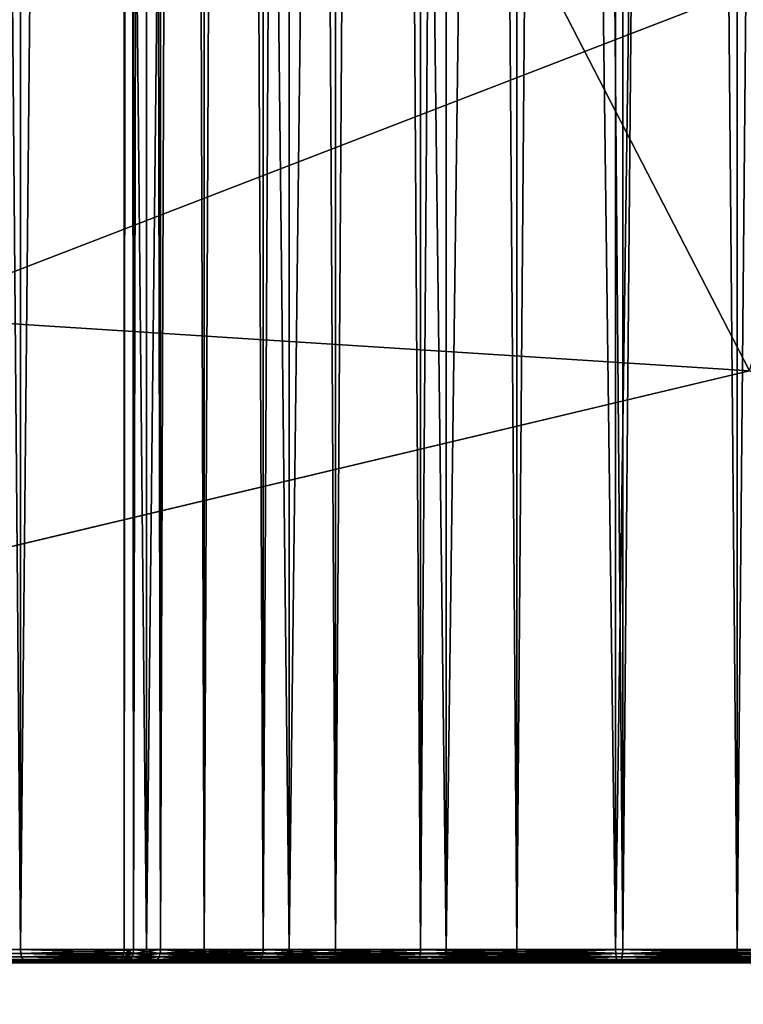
# Model space of a CAD drawing. Header units: millimetres. Extents: x 2387 to 13955, y -4964 to 364.
# Tile 86 of 256: x 4366 to 4394, y -3629 to -3591. Entities that reach past the tile are written whole.
import ezdxf

# ---------------------------------------------------------------- set-up
doc = ezdxf.new("R2010")
doc.units = ezdxf.units.MM
doc.header["$MEASUREMENT"] = 0
doc.layers.add('Predefinito', color=7, linetype='Continuous', true_color=0x000000)

# ---------------------------------------------------------------- blocks, each defined once
blk = doc.blocks.new('Blocco 02')
at = {"layer": 'Predefinito'}
for points in [[(-268.9, -240.183, 286.47), (-264.773, -240.183, 291.937), (-264.773, 258.817, 291.937)], [(-264.773, 258.817, 291.937), (-268.9, 258.817, 286.47), (-268.9, -240.183, 286.47)], [(-264.773, -240.183, 17.662), (-268.9, -240.183, 23.13), (-268.9, 258.817, 23.13)], [(-268.9, 258.817, 23.13), (-264.773, 258.817, 17.662), (-264.773, -240.183, 17.662)], [(-264.773, -240.183, 291.937), (-259.938, -240.183, 296.773), (-259.938, 258.817, 296.773)], [(-259.938, 258.817, 296.773), (-264.773, 258.817, 291.937), (-264.773, -240.183, 291.937)], [(-259.938, -240.183, 12.827), (-264.773, -240.183, 17.662), (-264.773, 258.817, 17.662)], [(-264.773, 258.817, 17.662), (-259.938, 258.817, 12.827), (-259.938, -240.183, 12.827)], [(-260.8, -240.183, 49.864), (-260.441, -240.183, 44.98), (-260.441, 258.817, 44.98)], [(-260.441, 258.817, 44.98), (-260.8, 258.817, 49.864), (-260.8, -240.183, 49.864)], [(-260.8, -240.183, 259.735), (-260.8, -240.183, 49.864), (-260.8, 258.817, 49.864)], [(-260.8, 258.817, 49.864), (-260.8, 258.817, 259.735), (-260.8, -240.183, 259.735)], [(-260.441, -240.183, 264.619), (-260.8, -240.183, 259.735), (-260.8, 258.817, 259.735)], [(-260.8, 258.817, 259.735), (-260.441, 258.817, 264.619), (-260.441, -240.183, 264.619)], [(-260.441, -240.183, 44.98), (-259.399, -240.183, 40.318), (-259.399, 258.817, 40.318)], [(-259.399, 258.817, 40.318), (-260.441, 258.817, 44.98), (-260.441, -240.183, 44.98)], [(-259.399, -240.183, 269.281), (-260.441, -240.183, 264.619), (-260.441, 258.817, 264.619)], [(-260.441, 258.817, 264.619), (-259.399, 258.817, 269.281), (-259.399, -240.183, 269.281)], [(-259.938, -240.183, 296.773), (-254.47, -240.183, 300.899), (-254.47, 258.817, 300.899)], [(-254.47, 258.817, 300.899), (-259.938, 258.817, 296.773), (-259.938, -240.183, 296.773)], [(-254.47, -240.183, 8.7), (-259.938, -240.183, 12.827), (-259.938, 258.817, 12.827)], [(-259.938, 258.817, 12.827), (-254.47, 258.817, 8.7), (-254.47, -240.183, 8.7)], [(-259.399, -240.183, 40.318), (-257.725, -240.183, 35.928), (-257.725, 258.817, 35.928)], [(-257.725, 258.817, 35.928), (-259.399, 258.817, 40.318), (-259.399, -240.183, 40.318)], [(-257.725, -240.183, 273.67), (-259.399, -240.183, 269.281), (-259.399, 258.817, 269.281)], [(-259.399, 258.817, 269.281), (-257.725, 258.817, 273.67), (-257.725, -240.183, 273.67)], [(-257.725, -240.183, 35.928), (-255.47, -240.183, 31.864), (-255.47, 258.817, 31.864)], [(-255.47, 258.817, 31.864), (-257.725, 258.817, 35.928), (-257.725, -240.183, 35.928)], [(-255.47, -240.183, 277.735), (-257.725, -240.183, 273.67), (-257.725, 258.817, 273.67)], [(-257.725, 258.817, 273.67), (-255.47, 258.817, 277.735), (-255.47, -240.183, 277.735)], [(-255.47, -240.183, 31.864), (-252.686, -240.183, 28.175), (-252.686, 258.817, 28.175)], [(-252.686, 258.817, 28.175), (-255.47, 258.817, 31.864), (-255.47, -240.183, 31.864)], [(-252.686, -240.183, 281.424), (-255.47, -240.183, 277.735), (-255.47, 258.817, 277.735)], [(-255.47, 258.817, 277.735), (-252.686, 258.817, 281.424), (-252.686, -240.183, 281.424)], [(-254.47, -240.183, 300.899), (-248.447, -240.183, 304.242), (-248.447, 258.817, 304.242)], [(-248.447, 258.817, 304.242), (-254.47, 258.817, 300.899), (-254.47, -240.183, 300.899)], [(-248.447, -240.183, 5.358), (-254.47, -240.183, 8.7), (-254.47, 258.817, 8.7)], [(-254.47, 258.817, 8.7), (-248.447, 258.817, 5.358), (-248.447, -240.183, 5.358)], [(-252.686, -240.183, 28.175), (-249.424, -240.183, 24.913), (-249.424, 258.817, 24.913)], [(-249.424, 258.817, 24.913), (-252.686, 258.817, 28.175), (-252.686, -240.183, 28.175)], [(-249.424, -240.183, 284.687), (-252.686, -240.183, 281.424), (-252.686, 258.817, 281.424)], [(-252.686, 258.817, 281.424), (-249.424, 258.817, 284.687), (-249.424, -240.183, 284.687)], [(-249.424, -240.183, 24.913), (-245.735, -240.183, 22.129), (-245.735, 258.817, 22.129)], [(-245.735, 258.817, 22.129), (-249.424, 258.817, 24.913), (-249.424, -240.183, 24.913)], [(-245.735, -240.183, 287.471), (-249.424, -240.183, 284.687), (-249.424, 258.817, 284.687)], [(-249.424, 258.817, 284.687), (-245.735, 258.817, 287.471), (-245.735, -240.183, 287.471)], [(-248.447, -240.183, 304.242), (-241.943, -240.183, 306.723), (-241.943, 258.817, 306.723)], [(-241.943, 258.817, 306.723), (-248.447, 258.817, 304.242), (-248.447, -240.183, 304.242)], [(-241.943, -240.183, 2.876), (-248.447, -240.183, 5.358), (-248.447, 258.817, 5.358)], [(-248.447, 258.817, 5.358), (-241.943, 258.817, 2.876), (-241.943, -240.183, 2.876)], [(-245.735, -240.183, 22.129), (-241.67, -240.183, 19.874), (-241.67, 258.817, 19.874)], [(-241.67, 258.817, 19.874), (-245.735, 258.817, 22.129), (-245.735, -240.183, 22.129)], [(-241.67, -240.183, 289.725), (-245.735, -240.183, 287.471), (-245.735, 258.817, 287.471)], [(-245.735, 258.817, 287.471), (-241.67, 258.817, 289.725), (-241.67, -240.183, 289.725)], [(-241.943, -240.183, 306.723), (-235.035, -240.183, 308.268), (-235.035, 258.817, 308.268)], [(-235.035, 258.817, 308.268), (-241.943, 258.817, 306.723), (-241.943, -240.183, 306.723)], [(-235.035, -240.183, 1.332), (-241.943, -240.183, 2.876), (-241.943, 258.817, 2.876)], [(-241.943, 258.817, 2.876), (-235.035, 258.817, 1.332), (-235.035, -240.183, 1.332)], [(-241.67, -240.183, 19.874), (-237.281, -240.183, 18.2), (-237.281, 258.817, 18.2)], [(-237.281, 258.817, 18.2), (-241.67, 258.817, 19.874), (-241.67, -240.183, 19.874)], [(-237.281, -240.183, 291.399), (-241.67, -240.183, 289.725), (-241.67, 258.817, 289.725)], [(-241.67, 258.817, 289.725), (-237.281, 258.817, 291.399), (-237.281, -240.183, 291.399)], [(-237.281, -240.183, 18.2), (-232.619, -240.183, 17.158), (-232.619, 258.817, 17.158)], [(-232.619, 258.817, 17.158), (-237.281, 258.817, 18.2), (-237.281, -240.183, 18.2)], [(-232.619, -240.183, 292.441), (-237.281, -240.183, 291.399), (-237.281, 258.817, 291.399)], [(-237.281, 258.817, 291.399), (-232.619, 258.817, 292.441), (-232.619, -240.183, 292.441)], [(-264.762, -240.336, 291.928), (-264.773, -240.183, 291.937), (-268.9, -240.183, 286.47)], [(-268.9, -240.183, 286.47), (-268.888, -240.336, 286.462), (-264.762, -240.336, 291.928)], [(-268.888, -240.336, 23.137), (-268.9, -240.183, 23.13), (-264.773, -240.183, 17.662)], [(-264.773, -240.183, 17.662), (-264.762, -240.336, 17.671), (-268.888, -240.336, 23.137)], [(-259.928, -240.336, 296.762), (-259.938, -240.183, 296.773), (-264.773, -240.183, 291.937)], [(-264.773, -240.183, 291.937), (-264.762, -240.336, 291.928), (-259.928, -240.336, 296.762)], [(-264.762, -240.336, 17.671), (-264.773, -240.183, 17.662), (-259.938, -240.183, 12.827)], [(-259.938, -240.183, 12.827), (-259.929, -240.336, 12.837), (-264.762, -240.336, 17.671)], [(-260.8, -240.183, 49.864), (-260.814, -240.336, 49.864), (-260.455, -240.336, 44.978)], [(-260.814, -240.336, 49.864), (-260.8, -240.183, 49.864), (-260.8, -240.183, 259.735)], [(-260.8, -240.183, 259.735), (-260.814, -240.336, 259.735), (-260.814, -240.336, 49.864)], [(-260.814, -240.336, 259.735), (-260.8, -240.183, 259.735), (-260.441, -240.183, 264.619)], [(-260.441, -240.183, 264.619), (-260.455, -240.336, 264.621), (-260.814, -240.336, 259.735)], [(-260.455, -240.336, 44.978), (-260.441, -240.183, 44.98), (-260.8, -240.183, 49.864)], [(-260.441, -240.183, 44.98), (-260.455, -240.336, 44.978), (-259.412, -240.336, 40.313)], [(-260.455, -240.336, 264.621), (-260.441, -240.183, 264.619), (-259.399, -240.183, 269.281)], [(-259.399, -240.183, 269.281), (-259.412, -240.336, 269.285), (-260.455, -240.336, 264.621)], [(-259.412, -240.336, 40.313), (-259.399, -240.183, 40.318), (-260.441, -240.183, 44.98)], [(-254.463, -240.336, 300.888), (-254.47, -240.183, 300.899), (-259.938, -240.183, 296.773)], [(-259.938, -240.183, 296.773), (-259.928, -240.336, 296.762), (-254.463, -240.336, 300.888)], [(-259.929, -240.336, 12.837), (-259.938, -240.183, 12.827), (-254.47, -240.183, 8.7)], [(-254.47, -240.183, 8.7), (-254.463, -240.336, 8.712), (-259.929, -240.336, 12.837)], [(-259.399, -240.183, 40.318), (-259.412, -240.336, 40.313), (-257.738, -240.336, 35.923)], [(-259.412, -240.336, 269.285), (-259.399, -240.183, 269.281), (-257.725, -240.183, 273.67)], [(-257.725, -240.183, 273.67), (-257.738, -240.336, 273.676), (-259.412, -240.336, 269.285)], [(-257.738, -240.336, 35.923), (-257.725, -240.183, 35.928), (-259.399, -240.183, 40.318)], [(-257.725, -240.183, 35.928), (-257.738, -240.336, 35.923), (-255.482, -240.336, 31.856)], [(-257.738, -240.336, 273.676), (-257.725, -240.183, 273.67), (-255.47, -240.183, 277.735)], [(-255.47, -240.183, 277.735), (-255.482, -240.336, 277.743), (-257.738, -240.336, 273.676)], [(-255.482, -240.336, 31.856), (-255.47, -240.183, 31.864), (-257.725, -240.183, 35.928)], [(-255.47, -240.183, 31.864), (-255.482, -240.336, 31.856), (-252.697, -240.336, 28.166)], [(-255.482, -240.336, 277.743), (-255.47, -240.183, 277.735), (-252.686, -240.183, 281.424)], [(-252.686, -240.183, 281.424), (-252.697, -240.336, 281.433), (-255.482, -240.336, 277.743)], [(-252.697, -240.336, 28.166), (-252.686, -240.183, 28.175), (-255.47, -240.183, 31.864)], [(-248.441, -240.336, 304.229), (-248.447, -240.183, 304.242), (-254.47, -240.183, 300.899)], [(-254.47, -240.183, 300.899), (-254.463, -240.336, 300.888), (-248.441, -240.336, 304.229)], [(-254.463, -240.336, 8.712), (-254.47, -240.183, 8.7), (-248.447, -240.183, 5.358)], [(-248.447, -240.183, 5.358), (-248.441, -240.336, 5.37), (-254.463, -240.336, 8.712)], [(-252.686, -240.183, 28.175), (-252.697, -240.336, 28.166), (-249.433, -240.336, 24.902)], [(-252.697, -240.336, 281.433), (-252.686, -240.183, 281.424), (-249.424, -240.183, 284.687)], [(-249.424, -240.183, 284.687), (-249.433, -240.336, 284.697), (-252.697, -240.336, 281.433)], [(-249.433, -240.336, 24.902), (-249.424, -240.183, 24.913), (-252.686, -240.183, 28.175)], [(-249.424, -240.183, 24.913), (-249.433, -240.336, 24.902), (-245.742, -240.336, 22.117)], [(-249.433, -240.336, 284.697), (-249.424, -240.183, 284.687), (-245.735, -240.183, 287.471)], [(-245.735, -240.183, 287.471), (-245.742, -240.336, 287.482), (-249.433, -240.336, 284.697)], [(-245.742, -240.336, 22.117), (-245.735, -240.183, 22.129), (-249.424, -240.183, 24.913)], [(-241.939, -240.336, 306.71), (-241.943, -240.183, 306.723), (-248.447, -240.183, 304.242)], [(-248.447, -240.183, 304.242), (-248.441, -240.336, 304.229), (-241.939, -240.336, 306.71)], [(-248.441, -240.336, 5.37), (-248.447, -240.183, 5.358), (-241.943, -240.183, 2.876)], [(-241.943, -240.183, 2.876), (-241.939, -240.336, 2.89), (-248.441, -240.336, 5.37)], [(-245.735, -240.183, 22.129), (-245.742, -240.336, 22.117), (-241.676, -240.336, 19.862)], [(-245.742, -240.336, 287.482), (-245.735, -240.183, 287.471), (-241.67, -240.183, 289.725)], [(-241.67, -240.183, 289.725), (-241.676, -240.336, 289.738), (-245.742, -240.336, 287.482)], [(-241.676, -240.336, 19.862), (-241.67, -240.183, 19.874), (-245.735, -240.183, 22.129)], [(-235.033, -240.336, 308.254), (-235.035, -240.183, 308.268), (-241.943, -240.183, 306.723)], [(-241.943, -240.183, 306.723), (-241.939, -240.336, 306.71), (-235.033, -240.336, 308.254)], [(-241.939, -240.336, 2.89), (-241.943, -240.183, 2.876), (-235.035, -240.183, 1.332)], [(-235.035, -240.183, 1.332), (-235.033, -240.336, 1.345), (-241.939, -240.336, 2.89)], [(-241.67, -240.183, 19.874), (-241.676, -240.336, 19.862), (-237.285, -240.336, 18.187)], [(-241.676, -240.336, 289.738), (-241.67, -240.183, 289.725), (-237.281, -240.183, 291.399)], [(-237.281, -240.183, 291.399), (-237.285, -240.336, 291.412), (-241.676, -240.336, 289.738)], [(-237.285, -240.336, 18.187), (-237.281, -240.183, 18.2), (-241.67, -240.183, 19.874)], [(-237.281, -240.183, 18.2), (-237.285, -240.336, 18.187), (-232.621, -240.336, 17.145)], [(-237.285, -240.336, 291.412), (-237.281, -240.183, 291.399), (-232.619, -240.183, 292.441)], [(-232.619, -240.183, 292.441), (-232.621, -240.336, 292.455), (-237.285, -240.336, 291.412)], [(-232.621, -240.336, 17.145), (-232.619, -240.183, 17.158), (-237.281, -240.183, 18.2)], [(-264.731, -240.461, 291.901), (-264.762, -240.336, 291.928), (-268.888, -240.336, 286.462)], [(-268.888, -240.336, 286.462), (-268.853, -240.461, 286.44), (-264.731, -240.461, 291.901)], [(-268.853, -240.461, 23.16), (-268.888, -240.336, 23.137), (-264.762, -240.336, 17.671)], [(-264.762, -240.336, 17.671), (-264.731, -240.461, 17.698), (-268.853, -240.461, 23.16)], [(-264.678, -240.558, 291.855), (-264.731, -240.461, 291.901), (-268.853, -240.461, 286.44)], [(-268.853, -240.461, 286.44), (-268.795, -240.558, 286.402), (-264.678, -240.558, 291.855)], [(-268.795, -240.558, 23.198), (-268.853, -240.461, 23.16), (-264.731, -240.461, 17.698)], [(-264.731, -240.461, 17.698), (-264.678, -240.558, 17.744), (-268.795, -240.558, 23.198)], [(-264.605, -240.628, 291.792), (-264.678, -240.558, 291.855), (-268.795, -240.558, 286.402)], [(-268.795, -240.558, 286.402), (-268.713, -240.628, 286.349), (-264.605, -240.628, 291.792)], [(-268.713, -240.628, 23.251), (-268.795, -240.558, 23.198), (-264.678, -240.558, 17.744)], [(-264.678, -240.558, 17.744), (-264.605, -240.628, 17.808), (-268.713, -240.628, 23.251)], [(-259.901, -240.461, 296.731), (-259.928, -240.336, 296.762), (-264.762, -240.336, 291.928)], [(-264.762, -240.336, 291.928), (-264.731, -240.461, 291.901), (-259.901, -240.461, 296.731)], [(-264.731, -240.461, 17.698), (-264.762, -240.336, 17.671), (-259.929, -240.336, 12.837)], [(-259.929, -240.336, 12.837), (-259.901, -240.461, 12.869), (-264.731, -240.461, 17.698)], [(-259.856, -240.558, 296.678), (-259.901, -240.461, 296.731), (-264.731, -240.461, 291.901)], [(-264.731, -240.461, 291.901), (-264.678, -240.558, 291.855), (-259.856, -240.558, 296.678)], [(-264.678, -240.558, 17.744), (-264.731, -240.461, 17.698), (-259.901, -240.461, 12.869)], [(-259.901, -240.461, 12.869), (-259.856, -240.558, 12.921), (-264.678, -240.558, 17.744)], [(-259.792, -240.628, 296.605), (-259.856, -240.558, 296.678), (-264.678, -240.558, 291.855)], [(-264.678, -240.558, 291.855), (-264.605, -240.628, 291.792), (-259.792, -240.628, 296.605)], [(-264.605, -240.628, 17.808), (-264.678, -240.558, 17.744), (-259.856, -240.558, 12.921)], [(-259.856, -240.558, 12.921), (-259.792, -240.628, 12.995), (-264.605, -240.628, 17.808)], [(-260.925, -240.558, 49.863), (-261.022, -240.628, 49.863), (-260.661, -240.628, 44.946)], [(-261.022, -240.628, 49.863), (-260.925, -240.558, 49.863), (-260.925, -240.558, 259.735)], [(-260.925, -240.558, 259.735), (-261.022, -240.628, 259.735), (-261.022, -240.628, 49.863)], [(-261.022, -240.628, 259.735), (-260.925, -240.558, 259.735), (-260.565, -240.558, 264.638)], [(-260.565, -240.558, 264.638), (-260.661, -240.628, 264.652), (-261.022, -240.628, 259.735)], [(-260.855, -240.461, 49.864), (-260.925, -240.558, 49.863), (-260.565, -240.558, 44.961)], [(-260.925, -240.558, 49.863), (-260.855, -240.461, 49.864), (-260.855, -240.461, 259.735)], [(-260.855, -240.461, 259.735), (-260.925, -240.558, 259.735), (-260.925, -240.558, 49.863)], [(-260.925, -240.558, 259.735), (-260.855, -240.461, 259.735), (-260.496, -240.461, 264.627)], [(-260.496, -240.461, 264.627), (-260.565, -240.558, 264.638), (-260.925, -240.558, 259.735)], [(-260.661, -240.628, 44.946), (-260.565, -240.558, 44.961), (-260.925, -240.558, 49.863)], [(-260.814, -240.336, 49.864), (-260.855, -240.461, 49.864), (-260.496, -240.461, 44.971)], [(-260.855, -240.461, 49.864), (-260.814, -240.336, 49.864), (-260.814, -240.336, 259.735)], [(-260.814, -240.336, 259.735), (-260.855, -240.461, 259.735), (-260.855, -240.461, 49.864)], [(-260.855, -240.461, 259.735), (-260.814, -240.336, 259.735), (-260.455, -240.336, 264.621)], [(-260.455, -240.336, 264.621), (-260.496, -240.461, 264.627), (-260.855, -240.461, 259.735)], [(-260.565, -240.558, 44.961), (-260.496, -240.461, 44.971), (-260.855, -240.461, 49.864)], [(-260.496, -240.461, 44.971), (-260.455, -240.336, 44.978), (-260.814, -240.336, 49.864)], [(-260.565, -240.558, 44.961), (-260.661, -240.628, 44.946), (-259.612, -240.628, 40.253)], [(-260.661, -240.628, 264.652), (-260.565, -240.558, 264.638), (-259.519, -240.558, 269.318)], [(-259.519, -240.558, 269.318), (-259.612, -240.628, 269.346), (-260.661, -240.628, 264.652)], [(-260.496, -240.461, 44.971), (-260.565, -240.558, 44.961), (-259.519, -240.558, 40.281)], [(-260.565, -240.558, 264.638), (-260.496, -240.461, 264.627), (-259.452, -240.461, 269.297)], [(-259.452, -240.461, 269.297), (-259.519, -240.558, 269.318), (-260.565, -240.558, 264.638)], [(-259.612, -240.628, 40.253), (-259.519, -240.558, 40.281), (-260.565, -240.558, 44.961)], [(-260.455, -240.336, 44.978), (-260.496, -240.461, 44.971), (-259.452, -240.461, 40.301)], [(-260.496, -240.461, 264.627), (-260.455, -240.336, 264.621), (-259.412, -240.336, 269.285)], [(-259.412, -240.336, 269.285), (-259.452, -240.461, 269.297), (-260.496, -240.461, 264.627)], [(-259.519, -240.558, 40.281), (-259.452, -240.461, 40.301), (-260.496, -240.461, 44.971)], [(-259.452, -240.461, 40.301), (-259.412, -240.336, 40.313), (-260.455, -240.336, 44.978)], [(-259.901, -240.461, 12.869), (-259.929, -240.336, 12.837), (-254.463, -240.336, 8.712)], [(-254.44, -240.461, 300.853), (-254.463, -240.336, 300.888), (-259.928, -240.336, 296.762)], [(-259.928, -240.336, 296.762), (-259.901, -240.461, 296.731), (-254.44, -240.461, 300.853)], [(-254.463, -240.336, 8.712), (-254.44, -240.461, 8.747), (-259.901, -240.461, 12.869)], [(-254.402, -240.558, 300.795), (-254.44, -240.461, 300.853), (-259.901, -240.461, 296.731)], [(-259.901, -240.461, 296.731), (-259.856, -240.558, 296.678), (-254.402, -240.558, 300.795)], [(-259.856, -240.558, 12.921), (-259.901, -240.461, 12.869), (-254.44, -240.461, 8.747)], [(-254.44, -240.461, 8.747), (-254.402, -240.558, 8.805), (-259.856, -240.558, 12.921)], [(-254.349, -240.628, 300.713), (-254.402, -240.558, 300.795), (-259.856, -240.558, 296.678)], [(-259.856, -240.558, 296.678), (-259.792, -240.628, 296.605), (-254.349, -240.628, 300.713)], [(-259.792, -240.628, 12.995), (-259.856, -240.558, 12.921), (-254.402, -240.558, 8.805)], [(-254.402, -240.558, 8.805), (-254.349, -240.628, 8.886), (-259.792, -240.628, 12.995)], [(-259.519, -240.558, 40.281), (-259.612, -240.628, 40.253), (-257.927, -240.628, 35.834)], [(-259.612, -240.628, 269.346), (-259.519, -240.558, 269.318), (-257.838, -240.558, 273.723)], [(-257.838, -240.558, 273.723), (-257.926, -240.628, 273.764), (-259.612, -240.628, 269.346)], [(-259.452, -240.461, 40.301), (-259.519, -240.558, 40.281), (-257.838, -240.558, 35.876)], [(-259.519, -240.558, 269.318), (-259.452, -240.461, 269.297), (-257.775, -240.461, 273.694)], [(-257.775, -240.461, 273.694), (-257.838, -240.558, 273.723), (-259.519, -240.558, 269.318)], [(-257.927, -240.628, 35.834), (-257.838, -240.558, 35.876), (-259.519, -240.558, 40.281)], [(-259.412, -240.336, 40.313), (-259.452, -240.461, 40.301), (-257.776, -240.461, 35.905)], [(-259.452, -240.461, 269.297), (-259.412, -240.336, 269.285), (-257.738, -240.336, 273.676)], [(-257.738, -240.336, 273.676), (-257.775, -240.461, 273.694), (-259.452, -240.461, 269.297)], [(-257.838, -240.558, 35.876), (-257.776, -240.461, 35.905), (-259.452, -240.461, 40.301)], [(-257.776, -240.461, 35.905), (-257.738, -240.336, 35.923), (-259.412, -240.336, 40.313)], [(-257.838, -240.558, 35.876), (-257.927, -240.628, 35.834), (-255.657, -240.628, 31.743)], [(-257.926, -240.628, 273.764), (-257.838, -240.558, 273.723), (-255.575, -240.558, 277.803)], [(-255.575, -240.558, 277.803), (-255.657, -240.628, 277.856), (-257.926, -240.628, 273.764)], [(-257.776, -240.461, 35.905), (-257.838, -240.558, 35.876), (-255.575, -240.558, 31.796)], [(-257.838, -240.558, 273.723), (-257.775, -240.461, 273.694), (-255.517, -240.461, 277.766)], [(-255.517, -240.461, 277.766), (-255.575, -240.558, 277.803), (-257.838, -240.558, 273.723)], [(-255.657, -240.628, 31.743), (-255.575, -240.558, 31.796), (-257.838, -240.558, 35.876)], [(-257.738, -240.336, 35.923), (-257.776, -240.461, 35.905), (-255.517, -240.461, 31.833)], [(-255.575, -240.558, 31.796), (-255.517, -240.461, 31.833), (-257.776, -240.461, 35.905)], [(-257.775, -240.461, 273.694), (-257.738, -240.336, 273.676), (-255.482, -240.336, 277.743)], [(-255.482, -240.336, 277.743), (-255.517, -240.461, 277.766), (-257.775, -240.461, 273.694)], [(-255.517, -240.461, 31.833), (-255.482, -240.336, 31.856), (-257.738, -240.336, 35.923)], [(-255.575, -240.558, 31.796), (-255.657, -240.628, 31.743), (-252.854, -240.628, 28.029)], [(-255.657, -240.628, 277.856), (-255.575, -240.558, 277.803), (-252.78, -240.558, 281.506)], [(-252.78, -240.558, 281.506), (-252.854, -240.628, 281.57), (-255.657, -240.628, 277.856)], [(-255.517, -240.461, 31.833), (-255.575, -240.558, 31.796), (-252.78, -240.558, 28.093)], [(-255.575, -240.558, 277.803), (-255.517, -240.461, 277.766), (-252.728, -240.461, 281.461)], [(-252.728, -240.461, 281.461), (-252.78, -240.558, 281.506), (-255.575, -240.558, 277.803)], [(-252.854, -240.628, 28.029), (-252.78, -240.558, 28.093), (-255.575, -240.558, 31.796)], [(-255.482, -240.336, 31.856), (-255.517, -240.461, 31.833), (-252.728, -240.461, 28.138)], [(-255.517, -240.461, 277.766), (-255.482, -240.336, 277.743), (-252.697, -240.336, 281.433)], [(-252.697, -240.336, 281.433), (-252.728, -240.461, 281.461), (-255.517, -240.461, 277.766)], [(-252.78, -240.558, 28.093), (-252.728, -240.461, 28.138), (-255.517, -240.461, 31.833)], [(-252.728, -240.461, 28.138), (-252.697, -240.336, 28.166), (-255.482, -240.336, 31.856)], [(-248.423, -240.461, 304.191), (-248.441, -240.336, 304.229), (-254.463, -240.336, 300.888)], [(-254.463, -240.336, 300.888), (-254.44, -240.461, 300.853), (-248.423, -240.461, 304.191)], [(-254.44, -240.461, 8.747), (-254.463, -240.336, 8.712), (-248.441, -240.336, 5.37)], [(-248.441, -240.336, 5.37), (-248.423, -240.461, 5.408), (-254.44, -240.461, 8.747)], [(-248.394, -240.558, 304.128), (-248.423, -240.461, 304.191), (-254.44, -240.461, 300.853)], [(-254.44, -240.461, 300.853), (-254.402, -240.558, 300.795), (-248.394, -240.558, 304.128)], [(-254.402, -240.558, 8.805), (-254.44, -240.461, 8.747), (-248.423, -240.461, 5.408)], [(-248.423, -240.461, 5.408), (-248.394, -240.558, 5.471), (-254.402, -240.558, 8.805)], [(-248.353, -240.628, 304.04), (-248.394, -240.558, 304.128), (-254.402, -240.558, 300.795)], [(-254.402, -240.558, 300.795), (-254.349, -240.628, 300.713), (-248.353, -240.628, 304.04)], [(-254.349, -240.628, 8.886), (-254.402, -240.558, 8.805), (-248.394, -240.558, 5.471)], [(-248.394, -240.558, 5.471), (-248.353, -240.628, 5.559), (-254.349, -240.628, 8.886)], [(-252.78, -240.558, 28.093), (-252.854, -240.628, 28.029), (-249.57, -240.628, 24.745)], [(-252.854, -240.628, 281.57), (-252.78, -240.558, 281.506), (-249.506, -240.558, 284.781)], [(-249.506, -240.558, 284.781), (-249.57, -240.628, 284.854), (-252.854, -240.628, 281.57)], [(-252.728, -240.461, 28.138), (-252.78, -240.558, 28.093), (-249.506, -240.558, 24.818)], [(-252.78, -240.558, 281.506), (-252.728, -240.461, 281.461), (-249.46, -240.461, 284.729)], [(-249.46, -240.461, 284.729), (-249.506, -240.558, 284.781), (-252.78, -240.558, 281.506)], [(-249.57, -240.628, 24.745), (-249.506, -240.558, 24.818), (-252.78, -240.558, 28.093)], [(-252.697, -240.336, 28.166), (-252.728, -240.461, 28.138), (-249.46, -240.461, 24.871)], [(-252.728, -240.461, 281.461), (-252.697, -240.336, 281.433), (-249.433, -240.336, 284.697)], [(-249.433, -240.336, 284.697), (-249.46, -240.461, 284.729), (-252.728, -240.461, 281.461)], [(-249.506, -240.558, 24.818), (-249.46, -240.461, 24.871), (-252.728, -240.461, 28.138)], [(-249.46, -240.461, 24.871), (-249.433, -240.336, 24.902), (-252.697, -240.336, 28.166)], [(-249.506, -240.558, 24.818), (-249.57, -240.628, 24.745), (-245.856, -240.628, 21.942)], [(-249.57, -240.628, 284.854), (-249.506, -240.558, 284.781), (-245.803, -240.558, 287.575)], [(-245.803, -240.558, 287.575), (-245.856, -240.628, 287.657), (-249.57, -240.628, 284.854)], [(-249.46, -240.461, 24.871), (-249.506, -240.558, 24.818), (-245.803, -240.558, 22.024)], [(-249.506, -240.558, 284.781), (-249.46, -240.461, 284.729), (-245.765, -240.461, 287.517)], [(-245.765, -240.461, 287.517), (-245.803, -240.558, 287.575), (-249.506, -240.558, 284.781)], [(-245.856, -240.628, 21.942), (-245.803, -240.558, 22.024), (-249.506, -240.558, 24.818)], [(-249.433, -240.336, 24.902), (-249.46, -240.461, 24.871), (-245.765, -240.461, 22.082)], [(-249.46, -240.461, 284.729), (-249.433, -240.336, 284.697), (-245.742, -240.336, 287.482)], [(-245.742, -240.336, 287.482), (-245.765, -240.461, 287.517), (-249.46, -240.461, 284.729)], [(-245.803, -240.558, 22.024), (-245.765, -240.461, 22.082), (-249.46, -240.461, 24.871)], [(-245.765, -240.461, 22.082), (-245.742, -240.336, 22.117), (-249.433, -240.336, 24.902)], [(-241.927, -240.461, 306.67), (-241.939, -240.336, 306.71), (-248.441, -240.336, 304.229)], [(-248.441, -240.336, 304.229), (-248.423, -240.461, 304.191), (-241.927, -240.461, 306.67)], [(-248.423, -240.461, 5.408), (-248.441, -240.336, 5.37), (-241.939, -240.336, 2.89)], [(-241.939, -240.336, 2.89), (-241.927, -240.461, 2.929), (-248.423, -240.461, 5.408)], [(-241.907, -240.558, 306.604), (-241.927, -240.461, 306.67), (-248.423, -240.461, 304.191)], [(-248.423, -240.461, 304.191), (-248.394, -240.558, 304.128), (-241.907, -240.558, 306.604)], [(-248.394, -240.558, 5.471), (-248.423, -240.461, 5.408), (-241.927, -240.461, 2.929)], [(-241.927, -240.461, 2.929), (-241.906, -240.558, 2.996), (-248.394, -240.558, 5.471)], [(-241.878, -240.628, 306.511), (-241.907, -240.558, 306.604), (-248.394, -240.558, 304.128)], [(-248.394, -240.558, 304.128), (-248.353, -240.628, 304.04), (-241.878, -240.628, 306.511)], [(-248.353, -240.628, 5.559), (-248.394, -240.558, 5.471), (-241.906, -240.558, 2.996)], [(-241.906, -240.558, 2.996), (-241.878, -240.628, 3.089), (-248.353, -240.628, 5.559)], [(-245.803, -240.558, 22.024), (-245.856, -240.628, 21.942), (-241.764, -240.628, 19.673)], [(-245.856, -240.628, 287.657), (-245.803, -240.558, 287.575), (-241.723, -240.558, 289.839)], [(-241.723, -240.558, 289.839), (-241.764, -240.628, 289.927), (-245.856, -240.628, 287.657)], [(-245.765, -240.461, 22.082), (-245.803, -240.558, 22.024), (-241.723, -240.558, 19.761)], [(-245.803, -240.558, 287.575), (-245.765, -240.461, 287.517), (-241.693, -240.461, 289.776)], [(-241.693, -240.461, 289.776), (-241.723, -240.558, 289.839), (-245.803, -240.558, 287.575)], [(-241.764, -240.628, 19.673), (-241.723, -240.558, 19.761), (-245.803, -240.558, 22.024)], [(-245.742, -240.336, 22.117), (-245.765, -240.461, 22.082), (-241.693, -240.461, 19.824)], [(-245.765, -240.461, 287.517), (-245.742, -240.336, 287.482), (-241.676, -240.336, 289.738)], [(-241.676, -240.336, 289.738), (-241.693, -240.461, 289.776), (-245.765, -240.461, 287.517)], [(-241.723, -240.558, 19.761), (-241.693, -240.461, 19.824), (-245.765, -240.461, 22.082)], [(-241.693, -240.461, 19.824), (-241.676, -240.336, 19.862), (-245.742, -240.336, 22.117)], [(-235.027, -240.461, 308.213), (-235.033, -240.336, 308.254), (-241.939, -240.336, 306.71)], [(-241.939, -240.336, 306.71), (-241.927, -240.461, 306.67), (-235.027, -240.461, 308.213)], [(-241.927, -240.461, 2.929), (-241.939, -240.336, 2.89), (-235.033, -240.336, 1.345)], [(-235.033, -240.336, 1.345), (-235.027, -240.461, 1.386), (-241.927, -240.461, 2.929)], [(-235.016, -240.558, 308.144), (-235.027, -240.461, 308.213), (-241.927, -240.461, 306.67)], [(-241.927, -240.461, 306.67), (-241.907, -240.558, 306.604), (-235.016, -240.558, 308.144)], [(-241.906, -240.558, 2.996), (-241.927, -240.461, 2.929), (-235.027, -240.461, 1.386)], [(-235.002, -240.628, 308.048), (-235.016, -240.558, 308.144), (-241.907, -240.558, 306.604)], [(-241.907, -240.558, 306.604), (-241.878, -240.628, 306.511), (-235.002, -240.628, 308.048)], [(-235.027, -240.461, 1.386), (-235.016, -240.558, 1.455), (-241.906, -240.558, 2.996)], [(-241.878, -240.628, 3.089), (-241.906, -240.558, 2.996), (-235.016, -240.558, 1.455)], [(-235.016, -240.558, 1.455), (-235.002, -240.628, 1.551), (-241.878, -240.628, 3.089)], [(-241.723, -240.558, 19.761), (-241.764, -240.628, 19.673), (-237.345, -240.628, 17.988)], [(-241.764, -240.628, 289.927), (-241.723, -240.558, 289.839), (-237.317, -240.558, 291.519)], [(-237.317, -240.558, 291.519), (-237.345, -240.628, 291.612), (-241.764, -240.628, 289.927)], [(-241.693, -240.461, 19.824), (-241.723, -240.558, 19.761), (-237.317, -240.558, 18.081)], [(-241.723, -240.558, 289.839), (-241.693, -240.461, 289.776), (-237.297, -240.461, 291.452)], [(-237.297, -240.461, 291.452), (-237.317, -240.558, 291.519), (-241.723, -240.558, 289.839)], [(-237.345, -240.628, 17.988), (-237.317, -240.558, 18.081), (-241.723, -240.558, 19.761)], [(-241.676, -240.336, 19.862), (-241.693, -240.461, 19.824), (-237.297, -240.461, 18.147)], [(-241.693, -240.461, 289.776), (-241.676, -240.336, 289.738), (-237.285, -240.336, 291.412)], [(-237.285, -240.336, 291.412), (-237.297, -240.461, 291.452), (-241.693, -240.461, 289.776)], [(-237.317, -240.558, 18.081), (-237.297, -240.461, 18.147), (-241.693, -240.461, 19.824)], [(-237.297, -240.461, 18.147), (-237.285, -240.336, 18.187), (-241.676, -240.336, 19.862)], [(-237.317, -240.558, 18.081), (-237.345, -240.628, 17.988), (-232.652, -240.628, 16.939)], [(-237.345, -240.628, 291.612), (-237.317, -240.558, 291.519), (-232.638, -240.558, 292.565)], [(-232.638, -240.558, 292.565), (-232.652, -240.628, 292.661), (-237.345, -240.628, 291.612)], [(-237.297, -240.461, 18.147), (-237.317, -240.558, 18.081), (-232.638, -240.558, 17.035)], [(-237.317, -240.558, 291.519), (-237.297, -240.461, 291.452), (-232.627, -240.461, 292.496)], [(-232.627, -240.461, 292.496), (-232.638, -240.558, 292.565), (-237.317, -240.558, 291.519)], [(-232.652, -240.628, 16.939), (-232.638, -240.558, 17.035), (-237.317, -240.558, 18.081)], [(-237.285, -240.336, 18.187), (-237.297, -240.461, 18.147), (-232.627, -240.461, 17.103)], [(-237.297, -240.461, 291.452), (-237.285, -240.336, 291.412), (-232.621, -240.336, 292.455)], [(-232.621, -240.336, 292.455), (-232.627, -240.461, 292.496), (-237.297, -240.461, 291.452)], [(-232.638, -240.558, 17.035), (-232.627, -240.461, 17.103), (-237.297, -240.461, 18.147)], [(-232.627, -240.461, 17.103), (-232.621, -240.336, 17.145), (-237.285, -240.336, 18.187)], [(-275.774, -240.683, 266.96), (-276.3, -240.683, 259.798), (-261.3, -240.683, 259.737)], [(-276.3, -240.683, 259.798), (-276.3, -240.683, 49.802), (-261.3, -240.683, 49.862)], [(-261.3, -240.683, 49.862), (-261.3, -240.683, 259.737), (-276.3, -240.683, 259.798)], [(-276.3, -240.683, 49.802), (-275.774, -240.683, 42.64), (-260.935, -240.683, 44.904)], [(-260.935, -240.683, 44.904), (-261.3, -240.683, 49.862), (-276.3, -240.683, 49.802)], [(-274.245, -240.683, 273.797), (-275.774, -240.683, 266.96), (-260.935, -240.683, 264.694)], [(-261.3, -240.683, 259.737), (-260.935, -240.683, 264.694), (-275.774, -240.683, 266.96)], [(-275.774, -240.683, 42.64), (-274.245, -240.683, 35.802), (-259.878, -240.683, 40.172)], [(-259.878, -240.683, 40.172), (-260.935, -240.683, 44.904), (-275.774, -240.683, 42.64)], [(-271.789, -240.683, 280.235), (-274.245, -240.683, 273.797), (-259.877, -240.683, 269.427)], [(-260.935, -240.683, 264.694), (-259.877, -240.683, 269.427), (-274.245, -240.683, 273.797)], [(-274.245, -240.683, 35.802), (-271.789, -240.683, 29.365), (-258.178, -240.683, 35.717)], [(-258.178, -240.683, 35.717), (-259.878, -240.683, 40.172), (-274.245, -240.683, 35.802)], [(-268.48, -240.683, 286.197), (-271.789, -240.683, 280.235), (-258.178, -240.683, 273.882)], [(-259.877, -240.683, 269.427), (-258.178, -240.683, 273.882), (-271.789, -240.683, 280.235)], [(-271.789, -240.683, 29.365), (-268.48, -240.683, 23.402), (-255.889, -240.683, 31.591)], [(-255.889, -240.683, 31.591), (-258.178, -240.683, 35.717), (-271.789, -240.683, 29.365)], [(-264.511, -240.669, 291.71), (-264.605, -240.628, 291.792), (-268.713, -240.628, 286.349)], [(-268.713, -240.628, 286.349), (-268.608, -240.669, 286.281), (-264.511, -240.669, 291.71)], [(-268.609, -240.669, 23.319), (-268.713, -240.628, 23.251), (-264.605, -240.628, 17.808)], [(-264.605, -240.628, 17.808), (-264.511, -240.669, 17.89), (-268.609, -240.669, 23.319)], [(-268.48, -240.683, 23.402), (-268.609, -240.669, 23.319), (-264.511, -240.669, 17.89)], [(-264.396, -240.683, 291.609), (-264.511, -240.669, 291.71), (-268.608, -240.669, 286.281)], [(-268.608, -240.669, 286.281), (-268.48, -240.683, 286.197), (-264.396, -240.683, 291.609)], [(-264.511, -240.669, 17.89), (-264.396, -240.683, 17.99), (-268.48, -240.683, 23.402)], [(-264.396, -240.683, 291.609), (-268.48, -240.683, 286.197), (-255.889, -240.683, 278.008)], [(-258.178, -240.683, 273.882), (-255.889, -240.683, 278.008), (-268.48, -240.683, 286.197)], [(-268.48, -240.683, 23.402), (-264.396, -240.683, 17.99), (-253.063, -240.683, 27.847)], [(-253.063, -240.683, 27.847), (-255.889, -240.683, 31.591), (-268.48, -240.683, 23.402)], [(-259.71, -240.669, 296.511), (-259.792, -240.628, 296.605), (-264.605, -240.628, 291.792)], [(-264.605, -240.628, 291.792), (-264.511, -240.669, 291.71), (-259.71, -240.669, 296.511)], [(-264.511, -240.669, 17.89), (-264.605, -240.628, 17.808), (-259.792, -240.628, 12.995)], [(-259.792, -240.628, 12.995), (-259.71, -240.669, 13.089), (-264.511, -240.669, 17.89)], [(-259.609, -240.683, 296.395), (-259.71, -240.669, 296.511), (-264.511, -240.669, 291.71)], [(-264.511, -240.669, 291.71), (-264.396, -240.683, 291.609), (-259.609, -240.683, 296.395)], [(-264.396, -240.683, 17.99), (-264.511, -240.669, 17.89), (-259.71, -240.669, 13.089)], [(-259.71, -240.669, 13.089), (-259.61, -240.683, 13.204), (-264.396, -240.683, 17.99)], [(-259.609, -240.683, 296.395), (-264.396, -240.683, 291.609), (-253.063, -240.683, 281.753)], [(-255.889, -240.683, 278.008), (-253.063, -240.683, 281.753), (-264.396, -240.683, 291.609)], [(-264.396, -240.683, 17.99), (-259.61, -240.683, 13.204), (-249.752, -240.683, 24.535)], [(-249.752, -240.683, 24.535), (-253.063, -240.683, 27.847), (-264.396, -240.683, 17.99)], [(-261.147, -240.669, 49.863), (-261.3, -240.683, 49.862), (-260.935, -240.683, 44.904)], [(-261.3, -240.683, 49.862), (-261.147, -240.669, 49.863), (-261.147, -240.669, 259.736)], [(-261.147, -240.669, 259.736), (-261.3, -240.683, 259.737), (-261.3, -240.683, 49.862)], [(-261.3, -240.683, 259.737), (-261.147, -240.669, 259.736), (-260.784, -240.669, 264.671)], [(-260.784, -240.669, 264.671), (-260.935, -240.683, 264.694), (-261.3, -240.683, 259.737)], [(-261.022, -240.628, 49.863), (-261.147, -240.669, 49.863), (-260.784, -240.669, 44.927)], [(-261.147, -240.669, 49.863), (-261.022, -240.628, 49.863), (-261.022, -240.628, 259.735)], [(-261.022, -240.628, 259.735), (-261.147, -240.669, 259.736), (-261.147, -240.669, 49.863)], [(-261.147, -240.669, 259.736), (-261.022, -240.628, 259.735), (-260.661, -240.628, 264.652)], [(-260.661, -240.628, 264.652), (-260.784, -240.669, 264.671), (-261.147, -240.669, 259.736)], [(-260.935, -240.683, 44.904), (-260.784, -240.669, 44.927), (-261.147, -240.669, 49.863)], [(-260.784, -240.669, 44.927), (-260.661, -240.628, 44.946), (-261.022, -240.628, 49.863)], [(-260.784, -240.669, 44.927), (-260.935, -240.683, 44.904), (-259.878, -240.683, 40.172)], [(-260.935, -240.683, 264.694), (-260.784, -240.669, 264.671), (-259.731, -240.669, 269.382)], [(-259.731, -240.669, 269.382), (-259.877, -240.683, 269.427), (-260.935, -240.683, 264.694)], [(-260.661, -240.628, 44.946), (-260.784, -240.669, 44.927), (-259.731, -240.669, 40.216)], [(-260.784, -240.669, 264.671), (-260.661, -240.628, 264.652), (-259.612, -240.628, 269.346)], [(-259.612, -240.628, 269.346), (-259.731, -240.669, 269.382), (-260.784, -240.669, 264.671)], [(-259.878, -240.683, 40.172), (-259.731, -240.669, 40.216), (-260.784, -240.669, 44.927)], [(-259.731, -240.669, 40.216), (-259.612, -240.628, 40.253), (-260.661, -240.628, 44.946)], [(-259.731, -240.669, 40.216), (-259.878, -240.683, 40.172), (-258.178, -240.683, 35.717)], [(-259.877, -240.683, 269.427), (-259.731, -240.669, 269.382), (-258.04, -240.669, 273.817)], [(-258.04, -240.669, 273.817), (-258.178, -240.683, 273.882), (-259.877, -240.683, 269.427)], [(-254.281, -240.669, 300.608), (-254.349, -240.628, 300.713), (-259.792, -240.628, 296.605)], [(-259.792, -240.628, 296.605), (-259.71, -240.669, 296.511), (-254.281, -240.669, 300.608)], [(-259.71, -240.669, 13.089), (-259.792, -240.628, 12.995), (-254.349, -240.628, 8.886)], [(-259.612, -240.628, 40.253), (-259.731, -240.669, 40.216), (-258.04, -240.669, 35.782)], [(-259.731, -240.669, 269.382), (-259.612, -240.628, 269.346), (-257.926, -240.628, 273.764)], [(-257.926, -240.628, 273.764), (-258.04, -240.669, 273.817), (-259.731, -240.669, 269.382)], [(-258.178, -240.683, 35.717), (-258.04, -240.669, 35.782), (-259.731, -240.669, 40.216)], [(-254.349, -240.628, 8.886), (-254.281, -240.669, 8.991), (-259.71, -240.669, 13.089)], [(-254.198, -240.683, 300.48), (-254.281, -240.669, 300.608), (-259.71, -240.669, 296.511)], [(-259.71, -240.669, 296.511), (-259.609, -240.683, 296.395), (-254.198, -240.683, 300.48)], [(-259.61, -240.683, 13.204), (-259.71, -240.669, 13.089), (-254.281, -240.669, 8.991)], [(-258.04, -240.669, 35.782), (-257.927, -240.628, 35.834), (-259.612, -240.628, 40.253)], [(-254.281, -240.669, 8.991), (-254.198, -240.683, 9.119), (-259.61, -240.683, 13.204)], [(-259.61, -240.683, 13.204), (-254.198, -240.683, 9.119), (-246.007, -240.683, 21.709)], [(-246.007, -240.683, 21.709), (-249.752, -240.683, 24.535), (-259.61, -240.683, 13.204)], [(-254.198, -240.683, 300.48), (-259.609, -240.683, 296.395), (-249.752, -240.683, 285.064)], [(-253.063, -240.683, 281.753), (-249.752, -240.683, 285.064), (-259.609, -240.683, 296.395)], [(-258.04, -240.669, 35.782), (-258.178, -240.683, 35.717), (-255.889, -240.683, 31.591)], [(-258.178, -240.683, 273.882), (-258.04, -240.669, 273.817), (-255.761, -240.669, 277.925)], [(-255.761, -240.669, 277.925), (-255.889, -240.683, 278.008), (-258.178, -240.683, 273.882)], [(-257.927, -240.628, 35.834), (-258.04, -240.669, 35.782), (-255.761, -240.669, 31.674)], [(-258.04, -240.669, 273.817), (-257.926, -240.628, 273.764), (-255.657, -240.628, 277.856)], [(-255.657, -240.628, 277.856), (-255.761, -240.669, 277.925), (-258.04, -240.669, 273.817)], [(-255.889, -240.683, 31.591), (-255.761, -240.669, 31.674), (-258.04, -240.669, 35.782)], [(-255.761, -240.669, 31.674), (-255.657, -240.628, 31.743), (-257.927, -240.628, 35.834)], [(-255.761, -240.669, 31.674), (-255.889, -240.683, 31.591), (-253.063, -240.683, 27.847)], [(-255.889, -240.683, 278.008), (-255.761, -240.669, 277.925), (-252.948, -240.669, 281.652)], [(-252.948, -240.669, 281.652), (-253.063, -240.683, 281.753), (-255.889, -240.683, 278.008)], [(-255.657, -240.628, 31.743), (-255.761, -240.669, 31.674), (-252.948, -240.669, 27.947)], [(-255.761, -240.669, 277.925), (-255.657, -240.628, 277.856), (-252.854, -240.628, 281.57)], [(-252.854, -240.628, 281.57), (-252.948, -240.669, 281.652), (-255.761, -240.669, 277.925)], [(-253.063, -240.683, 27.847), (-252.948, -240.669, 27.947), (-255.761, -240.669, 31.674)], [(-252.948, -240.669, 27.947), (-252.854, -240.628, 28.029), (-255.657, -240.628, 31.743)], [(-248.3, -240.669, 303.927), (-248.353, -240.628, 304.04), (-254.349, -240.628, 300.713)], [(-254.349, -240.628, 300.713), (-254.281, -240.669, 300.608), (-248.3, -240.669, 303.927)], [(-254.281, -240.669, 8.991), (-254.349, -240.628, 8.886), (-248.353, -240.628, 5.559)], [(-248.353, -240.628, 5.559), (-248.3, -240.669, 5.672), (-254.281, -240.669, 8.991)], [(-248.235, -240.683, 303.789), (-248.3, -240.669, 303.927), (-254.281, -240.669, 300.608)], [(-254.281, -240.669, 300.608), (-254.198, -240.683, 300.48), (-248.235, -240.683, 303.789)], [(-254.198, -240.683, 9.119), (-254.281, -240.669, 8.991), (-248.3, -240.669, 5.672)], [(-248.3, -240.669, 5.672), (-248.235, -240.683, 5.811), (-254.198, -240.683, 9.119)], [(-248.235, -240.683, 303.789), (-254.198, -240.683, 300.48), (-246.007, -240.683, 287.89)], [(-249.752, -240.683, 285.064), (-246.007, -240.683, 287.89), (-254.198, -240.683, 300.48)], [(-254.198, -240.683, 9.119), (-248.235, -240.683, 5.811), (-241.881, -240.683, 19.421)], [(-241.881, -240.683, 19.421), (-246.007, -240.683, 21.709), (-254.198, -240.683, 9.119)], [(-252.948, -240.669, 27.947), (-253.063, -240.683, 27.847), (-249.752, -240.683, 24.535)], [(-253.063, -240.683, 281.753), (-252.948, -240.669, 281.652), (-249.652, -240.669, 284.949)], [(-249.652, -240.669, 284.949), (-249.752, -240.683, 285.064), (-253.063, -240.683, 281.753)], [(-252.854, -240.628, 28.029), (-252.948, -240.669, 27.947), (-249.652, -240.669, 24.651)], [(-252.948, -240.669, 281.652), (-252.854, -240.628, 281.57), (-249.57, -240.628, 284.854)], [(-249.57, -240.628, 284.854), (-249.652, -240.669, 284.949), (-252.948, -240.669, 281.652)], [(-249.752, -240.683, 24.535), (-249.652, -240.669, 24.651), (-252.948, -240.669, 27.947)], [(-249.652, -240.669, 24.651), (-249.57, -240.628, 24.745), (-252.854, -240.628, 28.029)], [(-249.652, -240.669, 24.651), (-249.752, -240.683, 24.535), (-246.007, -240.683, 21.709)], [(-249.752, -240.683, 285.064), (-249.652, -240.669, 284.949), (-245.924, -240.669, 287.762)], [(-245.924, -240.669, 287.762), (-246.007, -240.683, 287.89), (-249.752, -240.683, 285.064)], [(-249.57, -240.628, 24.745), (-249.652, -240.669, 24.651), (-245.924, -240.669, 21.838)], [(-249.652, -240.669, 284.949), (-249.57, -240.628, 284.854), (-245.856, -240.628, 287.657)], [(-245.856, -240.628, 287.657), (-245.924, -240.669, 287.762), (-249.652, -240.669, 284.949)], [(-246.007, -240.683, 21.709), (-245.924, -240.669, 21.838), (-249.652, -240.669, 24.651)], [(-245.924, -240.669, 21.838), (-245.856, -240.628, 21.942), (-249.57, -240.628, 24.745)], [(-241.842, -240.669, 306.391), (-241.878, -240.628, 306.511), (-248.353, -240.628, 304.04)], [(-248.353, -240.628, 304.04), (-248.3, -240.669, 303.927), (-241.842, -240.669, 306.391)], [(-248.3, -240.669, 5.672), (-248.353, -240.628, 5.559), (-241.878, -240.628, 3.089)], [(-241.878, -240.628, 3.089), (-241.842, -240.669, 3.209), (-248.3, -240.669, 5.672)], [(-241.797, -240.683, 306.245), (-241.842, -240.669, 306.391), (-248.3, -240.669, 303.927)], [(-248.3, -240.669, 303.927), (-248.235, -240.683, 303.789), (-241.797, -240.683, 306.245)], [(-248.235, -240.683, 5.811), (-248.3, -240.669, 5.672), (-241.842, -240.669, 3.209)], [(-241.842, -240.669, 3.209), (-241.797, -240.683, 3.355), (-248.235, -240.683, 5.811)], [(-241.797, -240.683, 306.245), (-248.235, -240.683, 303.789), (-241.881, -240.683, 290.178)], [(-246.007, -240.683, 287.89), (-241.881, -240.683, 290.178), (-248.235, -240.683, 303.789)], [(-248.235, -240.683, 5.811), (-241.797, -240.683, 3.355), (-237.426, -240.683, 17.722)], [(-237.426, -240.683, 17.722), (-241.881, -240.683, 19.421), (-248.235, -240.683, 5.811)], [(-245.924, -240.669, 21.838), (-246.007, -240.683, 21.709), (-241.881, -240.683, 19.421)], [(-246.007, -240.683, 287.89), (-245.924, -240.669, 287.762), (-241.817, -240.669, 290.04)], [(-241.817, -240.669, 290.04), (-241.881, -240.683, 290.178), (-246.007, -240.683, 287.89)], [(-245.856, -240.628, 21.942), (-245.924, -240.669, 21.838), (-241.817, -240.669, 19.559)], [(-245.924, -240.669, 287.762), (-245.856, -240.628, 287.657), (-241.764, -240.628, 289.927)], [(-241.764, -240.628, 289.927), (-241.817, -240.669, 290.04), (-245.924, -240.669, 287.762)], [(-241.881, -240.683, 19.421), (-241.817, -240.669, 19.559), (-245.924, -240.669, 21.838)], [(-241.817, -240.669, 19.559), (-241.764, -240.628, 19.673), (-245.856, -240.628, 21.942)], [(-241.817, -240.669, 19.559), (-241.881, -240.683, 19.421), (-237.426, -240.683, 17.722)], [(-241.881, -240.683, 290.178), (-241.817, -240.669, 290.04), (-237.382, -240.669, 291.731)], [(-237.382, -240.669, 291.731), (-237.426, -240.683, 291.877), (-241.881, -240.683, 290.178)], [(-241.881, -240.683, 290.178), (-237.426, -240.683, 291.877), (-241.797, -240.683, 306.245)], [(-234.983, -240.669, 307.925), (-235.002, -240.628, 308.048), (-241.878, -240.628, 306.511)], [(-241.878, -240.628, 306.511), (-241.842, -240.669, 306.391), (-234.983, -240.669, 307.925)], [(-241.842, -240.669, 3.209), (-241.878, -240.628, 3.089), (-235.002, -240.628, 1.551)], [(-235.002, -240.628, 1.551), (-234.983, -240.669, 1.675), (-241.842, -240.669, 3.209)], [(-234.96, -240.683, 307.774), (-234.983, -240.669, 307.925), (-241.842, -240.669, 306.391)], [(-241.842, -240.669, 306.391), (-241.797, -240.683, 306.245), (-234.96, -240.683, 307.774)], [(-241.797, -240.683, 3.355), (-241.842, -240.669, 3.209), (-234.983, -240.669, 1.675)], [(-241.764, -240.628, 19.673), (-241.817, -240.669, 19.559), (-237.382, -240.669, 17.868)], [(-241.817, -240.669, 290.04), (-241.764, -240.628, 289.927), (-237.345, -240.628, 291.612)], [(-237.345, -240.628, 291.612), (-237.382, -240.669, 291.731), (-241.817, -240.669, 290.04)], [(-237.426, -240.683, 17.722), (-237.382, -240.669, 17.868), (-241.817, -240.669, 19.559)], [(-234.983, -240.669, 1.675), (-234.96, -240.683, 1.826), (-241.797, -240.683, 3.355)], [(-234.96, -240.683, 307.774), (-241.797, -240.683, 306.245), (-237.426, -240.683, 291.877)], [(-241.797, -240.683, 3.355), (-234.96, -240.683, 1.826), (-232.694, -240.683, 16.664)], [(-232.694, -240.683, 16.664), (-237.426, -240.683, 17.722), (-241.797, -240.683, 3.355)], [(-237.382, -240.669, 17.868), (-237.345, -240.628, 17.988), (-241.764, -240.628, 19.673)], [(-237.382, -240.669, 17.868), (-237.426, -240.683, 17.722), (-232.694, -240.683, 16.664)], [(-237.426, -240.683, 291.877), (-237.382, -240.669, 291.731), (-232.671, -240.669, 292.784)], [(-232.671, -240.669, 292.784), (-232.694, -240.683, 292.935), (-237.426, -240.683, 291.877)], [(-237.426, -240.683, 291.877), (-232.694, -240.683, 292.935), (-234.96, -240.683, 307.774)], [(-237.345, -240.628, 17.988), (-237.382, -240.669, 17.868), (-232.671, -240.669, 16.815)], [(-237.382, -240.669, 291.731), (-237.345, -240.628, 291.612), (-232.652, -240.628, 292.661)], [(-232.652, -240.628, 292.661), (-232.671, -240.669, 292.784), (-237.382, -240.669, 291.731)], [(-232.694, -240.683, 16.664), (-232.671, -240.669, 16.815), (-237.382, -240.669, 17.868)], [(-232.671, -240.669, 16.815), (-232.652, -240.628, 16.939), (-237.345, -240.628, 17.988)]]:
    blk.add_3dface(points, dxfattribs=at)
blk = doc.blocks.new('Blocco 21')
at = {"layer": 'Predefinito'}
blk.add_blockref('Blocco 02', (0, 0), dxfattribs=at)
blk = doc.blocks.new('Blocco 01')
at = {"layer": 'Predefinito'}
for points in [[(223.337, -213.166, 428.494), (867.904, -254.205, 428.349), (750.42, -26.593, 428.493)], [(932.607, -26.593, 427.45), (750.42, -26.593, 428.493), (867.904, -254.205, 428.349)], [(748.707, -282.556, 427.335), (867.904, -254.205, 428.349), (223.337, -213.166, 428.494)], [(751.617, -284.344, 308.821), (751.179, -213.048, 308.821), (935.201, -213.555, 308.821)], [(935.201, -213.555, 308.821), (936.953, -286.192, 308.821), (751.617, -284.344, 308.821)], [(867.904, -254.205, 428.349), (748.707, -282.556, 427.335), (925.712, -284.685, 426.987)]]:
    blk.add_3dface(points, dxfattribs=at)
blk = doc.blocks.new('Blocco 20')
at = {"layer": 'Predefinito'}
blk.add_blockref('Blocco 01', (131.747, -252.898), dxfattribs=at)

msp = doc.modelspace()

# ---------------------------------------------------------------- block references
at = {"layer": 'Predefinito'}
for name, p in [('Blocco 20', (3394.144, -3097.108)), ('Blocco 21', (4630.6, -3386.226))]:
    msp.add_blockref(name, p, dxfattribs=at)

doc.saveas('drawing.dxf')
